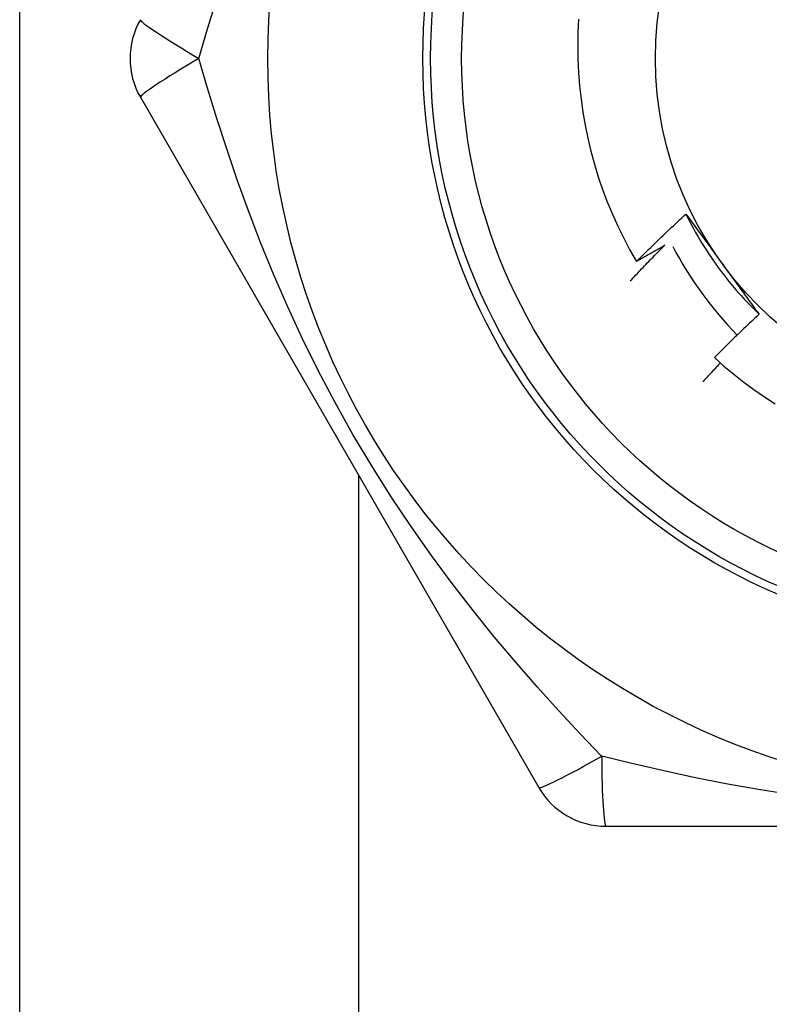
# Model space of a CAD drawing. Header units: inches. Extents: x 3 to 112, y 6 to 61.
# Tile 53 of 140: x 5.048 to 5.238, y 28.03 to 28.28. Entities that reach past the tile are written whole.
import ezdxf

# ---------------------------------------------------------------- set-up
doc = ezdxf.new("R2010")
doc.units = ezdxf.units.IN
doc.header["$MEASUREMENT"] = 0
doc.layers.add('Visible Edges(ANSI)', color=7, linetype='Continuous', lineweight=25)
doc.layers.add('Visible Tangent Edges(ANSI)', color=7, linetype='Continuous', lineweight=25)

msp = doc.modelspace()

# ---------------------------------------------------------------- linework, layer by layer
at = {"layer": 'Visible Edges(ANSI)'}
for p, q in [((5.048075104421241, 26.85615591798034), (5.048075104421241, 29.68415591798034)), ((5.078727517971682, 28.26031332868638), (5.179877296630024, 28.08511671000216)), ((5.196925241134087, 28.07527402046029), (5.399224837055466, 28.07527400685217))]:
    msp.add_line(p, q, dxfattribs=at)
at = {"layer": 'Visible Edges(ANSI)', "flags": 128}
for points in [[(5.189974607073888, 28.28010303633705), (5.1898147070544, 28.27672644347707), (5.189760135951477, 28.27334225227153), (5.189811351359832, 28.26995724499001), (5.189968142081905, 28.26657990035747), (5.19023012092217, 28.26321271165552), (5.190596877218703, 28.25985813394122), (5.191068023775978, 28.25651862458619), (5.191643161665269, 28.25319663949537), (5.192321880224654, 28.2498946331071), (5.193103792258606, 28.24661506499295), (5.193988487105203, 28.24336038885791), (5.194975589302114, 28.24013306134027), (5.196064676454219, 28.23693553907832), (5.197255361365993, 28.2337702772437), (5.198546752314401, 28.23064090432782), (5.199934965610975, 28.22755708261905), (5.201418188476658, 28.22452226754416), (5.202995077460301, 28.22153862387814), (5.204664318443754, 28.21860832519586)], [(5.204664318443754, 28.21860832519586), (5.205176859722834, 28.2191221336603), (5.205690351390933, 28.21963500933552), (5.206204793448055, 28.22014695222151), (5.206720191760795, 28.22065795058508), (5.207236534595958, 28.22116801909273), (5.207753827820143, 28.22167714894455), (5.208272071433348, 28.22218533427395), (5.208791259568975, 28.22269258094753), (5.209311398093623, 28.22319888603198), (5.209832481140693, 28.22370424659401), (5.210354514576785, 28.22420865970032), (5.210877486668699, 28.22471212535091), (5.211401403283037, 28.22521464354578), (5.211926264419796, 28.22571621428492), (5.212452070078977, 28.22621682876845), (5.212978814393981, 28.22671649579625), (5.213506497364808, 28.22721520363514), (5.21403511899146, 28.2277129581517), (5.214564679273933, 28.22820975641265), (5.215095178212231, 28.22870559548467), (5.215626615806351, 28.22920047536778), (5.216158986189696, 28.22969439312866), (5.216692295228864, 28.23018734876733), (5.217226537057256, 28.23067934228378)], [(5.217226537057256, 28.23067934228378), (5.217608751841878, 28.23015915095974), (5.217990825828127, 28.22963867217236), (5.2183727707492, 28.22911789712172), (5.21875462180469, 28.22859680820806), (5.219136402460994, 28.22807539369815), (5.219518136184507, 28.22755363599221), (5.219899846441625, 28.22703152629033), (5.22028156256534, 28.22650904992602), (5.220663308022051, 28.22598619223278), (5.221045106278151, 28.22546293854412), (5.221426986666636, 28.22493927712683), (5.221808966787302, 28.22441519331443), (5.222191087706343, 28.2238906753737), (5.222573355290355, 28.22336570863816), (5.222955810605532, 28.22284027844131), (5.223338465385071, 28.22231437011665), (5.223721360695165, 28.22178797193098), (5.224104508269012, 28.2212610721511), (5.224487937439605, 28.22073365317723), (5.22487167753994, 28.22020570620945), (5.225255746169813, 28.21967721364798), (5.225640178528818, 28.219148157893), (5.226024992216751, 28.21861853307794), (5.226410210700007, 28.21808832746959)], [(5.217226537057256, 28.23067934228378), (5.217814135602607, 28.22949832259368), (5.218419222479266, 28.22832615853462), (5.219041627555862, 28.22716307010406), (5.219681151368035, 28.22600928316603), (5.220337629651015, 28.22486501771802), (5.221010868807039, 28.22373049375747), (5.221700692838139, 28.22260594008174), (5.222406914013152, 28.221491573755), (5.223129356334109, 28.22038761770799), (5.223867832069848, 28.21929430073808), (5.224622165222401, 28.21821183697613), (5.225392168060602, 28.21714045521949), (5.226177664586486, 28.21608037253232), (5.226978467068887, 28.21503181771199), (5.22779439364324, 28.21399500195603), (5.228625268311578, 28.21297016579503), (5.229470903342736, 28.21195751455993), (5.23033111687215, 28.21095727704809), (5.231205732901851, 28.20996968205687), (5.232094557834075, 28.20899494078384), (5.232997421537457, 28.20803328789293), (5.23391413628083, 28.20708493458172), (5.234844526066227, 28.20615010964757), (5.235788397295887, 28.20522903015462)], [(5.203086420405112, 28.21371170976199), (5.203444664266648, 28.2140928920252), (5.203803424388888, 28.2144736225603), (5.20416269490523, 28.21485389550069), (5.204522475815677, 28.21523371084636), (5.204882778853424, 28.21561306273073), (5.205243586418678, 28.21599196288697), (5.205604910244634, 28.2163704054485), (5.205966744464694, 28.21674838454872), (5.206329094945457, 28.21712590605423), (5.206691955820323, 28.21750296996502), (5.207055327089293, 28.2178795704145), (5.207419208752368, 28.21825570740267), (5.207783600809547, 28.21863138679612), (5.208148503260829, 28.21900659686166), (5.208513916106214, 28.21938134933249), (5.208879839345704, 28.21975563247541), (5.209246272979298, 28.22012945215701), (5.209613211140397, 28.2205028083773), (5.209980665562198, 28.22087569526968), (5.210348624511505, 28.22124812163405), (5.210717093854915, 28.2216200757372), (5.211086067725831, 28.22199156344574), (5.21145555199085, 28.22236258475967), (5.211825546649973, 28.22273313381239)], [(5.211825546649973, 28.22273313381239), (5.211529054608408, 28.22255815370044), (5.211232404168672, 28.22238344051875), (5.210935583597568, 28.2222090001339), (5.210638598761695, 28.22203482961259), (5.210341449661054, 28.22186093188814), (5.210044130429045, 28.22168730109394), (5.209746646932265, 28.22151394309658), (5.209448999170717, 28.22134085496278), (5.2091511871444, 28.22116803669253), (5.208853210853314, 28.22099549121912), (5.208555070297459, 28.22082321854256), (5.208256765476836, 28.22065120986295), (5.207958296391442, 28.22047947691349), (5.20765966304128, 28.22030801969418), (5.20736085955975, 28.22013682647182), (5.207061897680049, 28.21996590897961), (5.206762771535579, 28.21979525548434), (5.206463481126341, 28.21962488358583), (5.206164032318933, 28.21945477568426), (5.205864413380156, 28.21928494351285), (5.205564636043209, 28.21911538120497), (5.205264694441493, 28.21894608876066), (5.204964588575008, 28.21877707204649), (5.204664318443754, 28.21860832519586)], [(5.226410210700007, 28.21808832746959), (5.226803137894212, 28.21754752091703), (5.227195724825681, 28.21700721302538), (5.227587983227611, 28.21646740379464), (5.2279799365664, 28.2159280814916), (5.22837161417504, 28.21538924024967), (5.228763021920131, 28.21485087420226), (5.229154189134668, 28.21431297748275), (5.229545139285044, 28.21377553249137), (5.229935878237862, 28.21323853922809), (5.230326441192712, 28.21270199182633), (5.230716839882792, 28.21216587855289), (5.231107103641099, 28.21163019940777), (5.23149723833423, 28.21109493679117), (5.231887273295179, 28.21056009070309), (5.232277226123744, 28.21002564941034), (5.232667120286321, 28.20949160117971), (5.233056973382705, 28.2089579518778), (5.233446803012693, 28.20842468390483), (5.23383663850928, 28.20789179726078), (5.234226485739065, 28.20735927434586), (5.234616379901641, 28.20682711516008), (5.235006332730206, 28.20629530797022), (5.235396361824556, 28.20576385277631), (5.235786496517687, 28.20523273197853)], [(5.235786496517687, 28.20523273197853), (5.235304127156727, 28.20478431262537), (5.234822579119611, 28.20433505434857), (5.23434185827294, 28.20388495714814), (5.233861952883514, 28.20343402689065), (5.233382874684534, 28.20298225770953), (5.232904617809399, 28.20252965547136), (5.232427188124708, 28.20207622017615), (5.23195058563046, 28.2016219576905), (5.231474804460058, 28.2011668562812), (5.230999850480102, 28.20071092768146), (5.230525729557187, 28.20025417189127), (5.230052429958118, 28.19979658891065), (5.229579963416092, 28.19933817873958), (5.229108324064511, 28.19887894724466), (5.228637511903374, 28.19841888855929), (5.228167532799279, 28.19795800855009), (5.227698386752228, 28.19749630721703), (5.22723007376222, 28.19703379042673), (5.226762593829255, 28.19657044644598), (5.226295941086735, 28.1961062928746), (5.225830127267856, 28.19564131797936), (5.225365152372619, 28.19517552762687), (5.224901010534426, 28.19470892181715), (5.224437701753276, 28.19424150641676)], [(5.225961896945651, 28.19287506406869), (5.225773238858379, 28.19267675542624), (5.225584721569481, 28.19247830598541), (5.225396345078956, 28.19227970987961), (5.225208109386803, 28.19208097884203), (5.225020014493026, 28.19188210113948), (5.224832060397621, 28.19168308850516), (5.224644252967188, 28.19148392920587), (5.224456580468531, 28.1912846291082), (5.224269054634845, 28.19108518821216), (5.224081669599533, 28.19088560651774), (5.223894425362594, 28.19068588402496), (5.223707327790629, 28.19048602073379), (5.223520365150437, 28.19028601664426), (5.223333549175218, 28.19008587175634), (5.223146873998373, 28.18988558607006), (5.2229603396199, 28.18968516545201), (5.222773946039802, 28.18948459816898), (5.222587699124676, 28.18928389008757), (5.222401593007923, 28.1890830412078), (5.222215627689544, 28.18888205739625), (5.222029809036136, 28.18868092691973), (5.221844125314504, 28.18847966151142), (5.221658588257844, 28.18827825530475), (5.221473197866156, 28.18807670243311)], [(5.224437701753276, 28.19424150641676), (5.22686029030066, 28.19209415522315), (5.229345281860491, 28.19002388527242), (5.231890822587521, 28.18803205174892), (5.234495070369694, 28.18612000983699), (5.237156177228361, 28.18428910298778), (5.239872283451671, 28.18254069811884)]]:
    msp.add_lwpolyline(points, dxfattribs=at)
at = {"layer": 'Visible Edges(ANSI)'}
for centre, radius in [((5.298075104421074, 28.27015591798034), 0.1870078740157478), ((5.298075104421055, 28.27015591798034), 0.137795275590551), ((5.298075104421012, 28.27015591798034), 0.0885826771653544)]:
    msp.add_circle(centre, radius, dxfattribs=at)
for centre, radius, start, end in [((5.095775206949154, 28.27015591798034), 0.0196850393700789, 150.0000000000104, 210.0000000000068), ((5.300773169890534, 28.26859818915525), 0.0984251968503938, 207.9880372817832, 224.2123013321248), ((5.196925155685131, 28.09495906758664), 0.0196850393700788, 210.0000000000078, 270.0000000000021)]:
    msp.add_arc(centre, radius, start, end, dxfattribs=at)
at = {"layer": 'Visible Tangent Edges(ANSI)'}
msp.add_line((5.13407510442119, 28.16444847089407), (5.13407510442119, 26.85615591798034), dxfattribs=at)
at = {"layer": 'Visible Tangent Edges(ANSI)', "flags": 128}
for points in [[(5.093579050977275, 28.27015790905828), (5.095776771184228, 28.27768230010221), (5.098121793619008, 28.28533419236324)], [(5.195825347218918, 28.09305808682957), (5.1904079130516, 28.09872355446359), (5.1849536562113, 28.10458039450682), (5.179481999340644, 28.11063446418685), (5.174013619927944, 28.11689024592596), (5.168575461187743, 28.12334524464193), (5.163183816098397, 28.13000744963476), (5.157852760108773, 28.13688694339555), (5.152596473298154, 28.14399401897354), (5.147428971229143, 28.15133911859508), (5.142367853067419, 28.1589275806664), (5.137444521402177, 28.16673162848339), (5.132692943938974, 28.17471647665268), (5.128154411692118, 28.18282414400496), (5.123859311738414, 28.19099031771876), (5.119820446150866, 28.19917124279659), (5.116041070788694, 28.2073271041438), (5.11251811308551, 28.21542808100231), (5.109232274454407, 28.223473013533), (5.106166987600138, 28.23145510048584), (5.103305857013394, 28.23936689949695), (5.100631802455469, 28.24720374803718), (5.098127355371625, 28.25496169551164), (5.095780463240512, 28.26261930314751), (5.093579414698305, 28.2701536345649)], [(5.244082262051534, 28.08327177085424), (5.235636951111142, 28.08460819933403), (5.227354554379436, 28.0860863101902), (5.219230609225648, 28.0876888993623), (5.211259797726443, 28.0893989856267), (5.203454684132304, 28.09119533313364), (5.19582923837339, 28.09305632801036)]]:
    msp.add_lwpolyline(points, dxfattribs=at)
at = {"layer": 'Visible Tangent Edges(ANSI)'}
for radius in [0.1476377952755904, 0.1456692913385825]:
    msp.add_circle((5.298075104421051, 28.27015591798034), radius, dxfattribs=at)
for centre, major_axis, ratio, start_param, end_param in [((5.095775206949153, 28.27015591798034), (-0.017047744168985, 0.0098425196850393), 0.056053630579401, 3.262889e-10, 1.474011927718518), ((5.095775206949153, 28.27015591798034), (-0.0170477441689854, -0.0098425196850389), 0.0560536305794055, 4.809173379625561, 6.283185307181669), ((5.196925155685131, 28.09495906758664), (-0.017047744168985, -0.0098425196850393), 0.0560536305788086, 3.308505e-10, 1.474011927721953), ((5.19692515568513, 28.09495906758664), (0, -0.0196850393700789), 0.0560536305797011, 4.809173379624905, 6.283185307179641)]:
    msp.add_ellipse(centre, major_axis=major_axis, ratio=ratio, start_param=start_param, end_param=end_param, dxfattribs=at)

doc.saveas('drawing.dxf')
